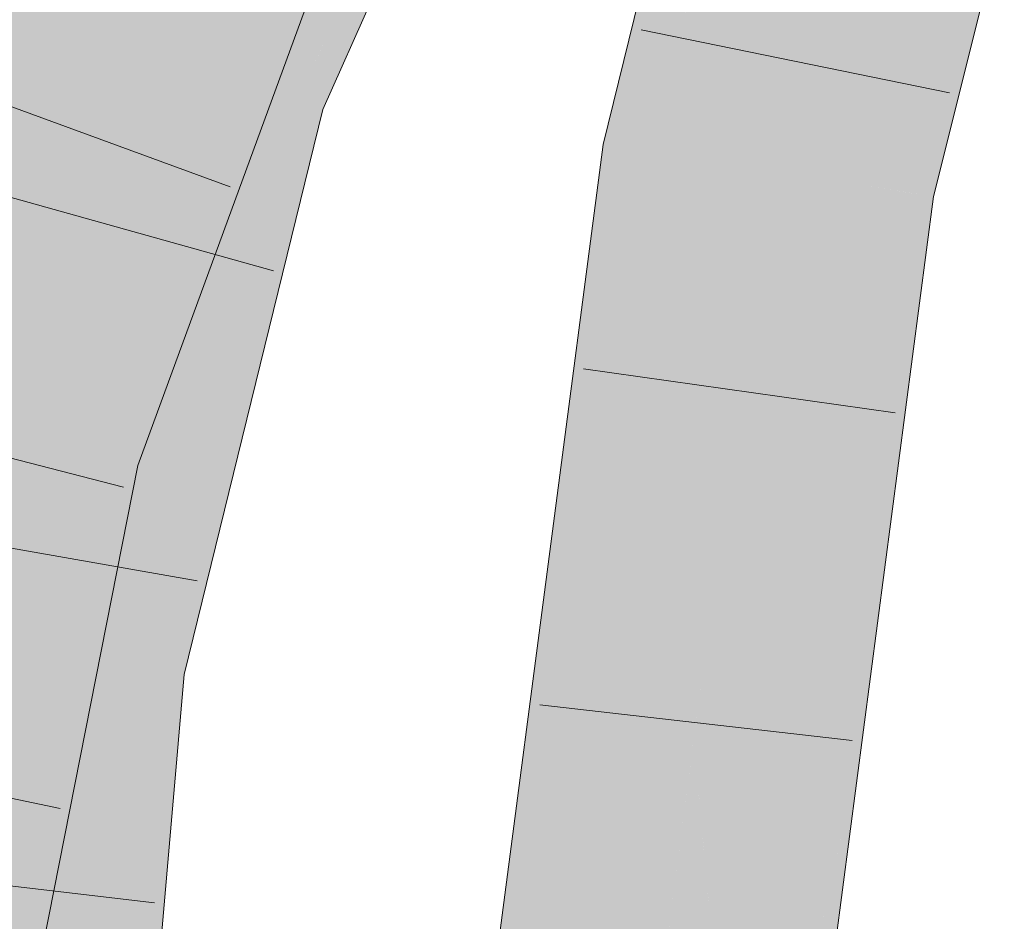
# Model space of a CAD drawing. Extents: x -500 to 300, y 62 to 1162.
# Tile 178 of 256: x 162.619 to 163.355, y 949.803 to 950.476. Entities that reach past the tile are written whole.
import ezdxf

# ---------------------------------------------------------------- set-up
doc = ezdxf.new("R2010")
doc.units = 0
doc.layers.get('0').update_dxf_attribs({"lineweight": 13})
for name, color, linetype, lineweight, true_color in [('E_Leerrohr 25-A06G93S78I', 7, 'Continuous', 9, 0xff8000), ('E_Leerrohr 25-Shading', 7, 'Continuous', 9, 0xff8000), ('E_Leerrohr 32-A06G93SF8I', 7, 'Continuous', 9, 0x00b300), ('E_Leerrohr 32-Shading', 7, 'Continuous', 9, 0x00b300)]:
    doc.layers.add(name, color=color, linetype=linetype, lineweight=lineweight, true_color=true_color)

# ---------------------------------------------------------------- blocks, each defined once
blk = doc.blocks.new('Shading-A06G93GV8I', base_point=(241.45081, 904.12592))
at = {"layer": 'E_Leerrohr 25-Shading', "color": 43, "true_color": 0xd7ab7f}
for points in [[(163.11488, 950.62537), (163.05501, 950.38312), (163.09441, 950.39044), (163.09117, 950.37744)], [(163.11488, 950.62537), (163.09441, 950.39044), (163.1342, 950.61975)], [(163.14026, 950.61798), (163.10043, 950.42523), (163.11667, 950.48035), (163.09441, 950.39044)], [(163.1342, 950.61975), (163.10043, 950.42523), (163.14026, 950.61798)], [(163.32828, 950.5387), (163.31979, 950.5658), (163.29434, 950.34534), (163.26579, 950.34985)], [(163.34073, 950.4989), (163.32828, 950.5387), (163.30196, 950.34412), (163.29434, 950.34534)], [(162.95322, 949.60565), (162.98972, 949.60278), (163.05501, 950.38312), (163.09117, 950.37744)], [(163.16595, 949.58899), (163.19206, 949.7605), (163.26579, 950.34985)], [(163.26579, 950.34985), (163.19206, 949.7605), (163.25949, 950.20337)], [(163.28142, 950.34735), (163.26579, 950.34985), (163.25949, 950.20337)], [(163.25258, 950.04254), (163.28142, 950.34735), (163.25949, 950.20337)], [(163.25258, 950.04254), (163.28409, 950.23456), (163.28142, 950.34735), (163.29434, 950.34534)], [(163.30196, 950.34412), (163.29434, 950.34534), (163.27573, 950.14435)], [(163.24968, 949.97546), (163.27573, 950.14435), (163.25258, 950.04254), (163.28409, 950.23456)], [(163.19206, 949.7605), (163.25258, 950.04254), (163.25949, 950.20337)], [(163.27573, 950.14435), (163.24968, 949.97546), (163.26836, 950.0882)], [(163.24968, 949.97546), (163.2478, 949.93152), (163.26836, 950.0882)], [(163.19206, 949.7605), (163.17056, 949.58862), (163.25258, 950.04254), (163.20869, 949.77509)], [(163.20869, 949.77509), (163.24968, 949.97546), (163.25258, 950.04254)], [(163.22745, 949.84119), (163.24968, 949.97546), (163.19835, 949.71198), (163.20869, 949.77509)], [(163.2478, 949.93152), (163.24968, 949.97546), (163.22745, 949.84119)], [(163.2478, 949.93152), (163.19835, 949.71198), (163.20245, 949.58612), (163.17801, 949.58801)]]:
    blk.add_solid(points, dxfattribs=at)
at = {"layer": 'E_Leerrohr 25-Shading', "color": 31, "true_color": 0xfabd7f}
for points in [[(163.09117, 950.37744), (163.17848, 950.36365), (163.15004, 950.61517), (163.23491, 950.59052)], [(163.23491, 950.59052), (163.17848, 950.36365), (163.31979, 950.5658), (163.24446, 950.35321)], [(163.24446, 950.35321), (163.26579, 950.34985), (163.31979, 950.5658)], [(162.98972, 949.60278), (163.07784, 949.59589), (163.09117, 950.37744), (163.17848, 950.36365)], [(163.17538, 950.17175), (163.17848, 950.36365), (163.14175, 950.0835)], [(163.24446, 950.35321), (163.17848, 950.36365), (163.17538, 950.17175)], [(163.16595, 949.58899), (163.26579, 950.34985), (163.17282, 950.01312), (163.2657, 950.34985)], [(163.2657, 950.34985), (163.24446, 950.35321), (163.17282, 950.01312), (163.17538, 950.17175)], [(163.1228, 949.93884), (163.17538, 950.17175), (163.14175, 950.0835)], [(163.1228, 949.93884), (163.13191, 949.86487), (163.17538, 950.17175), (163.17282, 950.01312)], [(163.13191, 949.86487), (163.16595, 949.58899), (163.17282, 950.01312)], [(163.1228, 949.93884), (163.07784, 949.59589), (163.15475, 949.58984)], [(163.13191, 949.86487), (163.1228, 949.93884), (163.13016, 949.85852)], [(163.15475, 949.58984), (163.16595, 949.58899), (163.13016, 949.85852), (163.13191, 949.86487)]]:
    blk.add_solid(points, dxfattribs=at)
at = {"layer": 'E_Leerrohr 32-Shading', "color": 83, "true_color": 0x7fd57f}
for points in [[(162.97171, 950.78345), (162.81232, 950.64069), (162.78951, 950.42798), (162.72725, 950.44897)], [(162.97171, 950.78345), (162.78951, 950.42798), (162.87341, 950.56158)], [(162.81232, 950.64069), (162.79683, 950.65259), (162.72725, 950.44897)], [(162.79407, 950.64447), (162.64349, 950.47717), (162.69966, 950.45825)], [(162.72725, 950.44897), (162.79407, 950.64447), (162.69966, 950.45825)], [(162.65265, 950.61157), (162.50084, 950.19696), (162.67853, 950.59961), (162.58467, 950.17517)], [(162.58467, 950.17517), (162.5864, 950.17474), (162.67853, 950.59961), (162.73289, 950.57446)], [(162.58789, 950.17438), (162.73289, 950.57446), (162.5864, 950.17474)], [(162.58789, 950.17438), (162.65828, 950.28778), (162.73289, 950.57446), (162.74031, 950.55682)], [(162.78951, 950.42798), (162.81102, 950.42072), (162.87341, 950.56158)], [(162.74031, 950.55682), (162.7093, 950.45514), (162.74548, 950.54456)], [(162.7746, 950.47528), (162.8131, 950.53735), (162.74548, 950.54456), (162.74945, 950.55438)], [(162.7093, 950.45514), (162.65828, 950.28778), (162.74548, 950.54456), (162.7746, 950.47528)], [(162.7746, 950.47528), (162.783, 950.45526), (162.8131, 950.53735)], [(162.72725, 950.44897), (162.64349, 950.47717), (162.61217, 950.19922), (162.57945, 950.21606)], [(162.62865, 950.19073), (162.783, 950.45526), (162.65826, 950.28778), (162.7746, 950.47528)], [(162.783, 950.45526), (162.70909, 950.32861), (162.73454, 950.32318)], [(162.72725, 950.44897), (162.61217, 950.19922), (162.71396, 950.39478)], [(162.72725, 950.44897), (162.65993, 950.17462), (162.78951, 950.42798)], [(162.65993, 950.17462), (162.81102, 950.42072), (162.78951, 950.42798)], [(162.81102, 950.42072), (162.65993, 950.17462), (162.69244, 949.99445), (162.61833, 950.00519)], [(162.81102, 950.42072), (162.69244, 949.99445), (162.72604, 950.07489)], [(162.61217, 950.19922), (162.65993, 950.17462), (162.71396, 950.39478)], [(162.73454, 950.32318), (162.70909, 950.32861), (162.62105, 950.16577), (162.62866, 950.19073)], [(162.73454, 950.32318), (162.62105, 950.16577), (162.67195, 950.15259)], [(162.61501, 950.16736), (162.62865, 950.19073), (162.58789, 950.17438), (162.65826, 950.28778)], [(162.54251, 950.06537), (162.64742, 950.18109), (162.61217, 950.19922)], [(162.62866, 950.19073), (162.61501, 950.16736), (162.62105, 950.16577)], [(162.54251, 950.06537), (162.60732, 950.01392), (162.64742, 950.18109), (162.63101, 950.08191)], [(162.65993, 950.17462), (162.64742, 950.18109), (162.61833, 950.00519)], [(162.62105, 950.16577), (162.61501, 950.16736), (162.59793, 950.09039), (162.60629, 950.14929)], [(162.62105, 950.16577), (162.59793, 950.09039), (162.60582, 950.09705)], [(162.67195, 950.15259), (162.62105, 950.16577), (162.60582, 950.09705)], [(162.54276, 949.70166), (162.6236, 949.90814), (162.55518, 949.78912), (162.67195, 950.15259)], [(162.57143, 949.90369), (162.55518, 949.78912), (162.67192, 950.15253), (162.67195, 950.15259)], [(162.67192, 950.15253), (162.60582, 950.09705), (162.57143, 949.90369), (162.58649, 950.00977)], [(162.60732, 950.01392), (162.61833, 950.00519), (162.63101, 950.08191)], [(162.69244, 949.99445), (162.70581, 949.99249), (162.72604, 950.07489)], [(162.61833, 950.00519), (162.59058, 949.68597), (162.69244, 949.99445)], [(162.70581, 949.99249), (162.59058, 949.68597), (162.57265, 949.2337), (162.5513, 949.23419)], [(162.70581, 949.99249), (162.57265, 949.2337), (162.67323, 949.61804)], [(162.59058, 949.68597), (162.70581, 949.99249), (162.69244, 949.99445)], [(162.6236, 949.90814), (162.61397, 949.88361), (162.61865, 949.88324)]]:
    blk.add_solid(points, dxfattribs=at)
at = {"layer": 'E_Leerrohr 32-Shading', "color": 83, "true_color": 0x7fbd7f}
for points in [[(162.9398, 950.6366), (162.98199, 950.73157), (162.84444, 950.45471), (162.95074, 950.68262)], [(162.81102, 950.42072), (162.84438, 950.45459), (162.89943, 950.60229), (162.95074, 950.68262)], [(162.95276, 950.66132), (162.83961, 950.41113), (162.88763, 950.50372), (162.84572, 950.40906)], [(162.9398, 950.6366), (162.83961, 950.41113), (162.95276, 950.66132)], [(162.83961, 950.41113), (162.9398, 950.6366), (162.82619, 950.41565), (162.84444, 950.45471)], [(162.61942, 950.62689), (162.59653, 950.56439), (162.50084, 950.19696), (162.49147, 950.19934)], [(162.61942, 950.62689), (162.50084, 950.19696), (162.65265, 950.61157)], [(162.81102, 950.42072), (162.89943, 950.60229), (162.87341, 950.56158)], [(162.81313, 950.53741), (162.783, 950.45526), (162.81718, 950.53552)], [(162.82425, 950.53229), (162.81718, 950.53552), (162.79799, 950.47107), (162.783, 950.45526)], [(162.83553, 950.52704), (162.82425, 950.53229), (162.82416, 950.49866), (162.79799, 950.47107)], [(162.75865, 950.31818), (162.83624, 950.49451), (162.82416, 950.49866), (162.84636, 950.52203)], [(162.68436, 950.14935), (162.82416, 950.49866), (162.73454, 950.32318), (162.79799, 950.47107)], [(162.75865, 950.31818), (162.82416, 950.49866), (162.75246, 950.31952)], [(162.6088, 950.48883), (162.57945, 950.21606), (162.62012, 950.48505)], [(162.76102, 950.31763), (162.80959, 950.42419), (162.75865, 950.31818), (162.83624, 950.49451)], [(162.81404, 950.43396), (162.83624, 950.49451), (162.80963, 950.42432)], [(162.57945, 950.21606), (162.64349, 950.47717), (162.62012, 950.48505)], [(162.79799, 950.47107), (162.783, 950.45526), (162.73454, 950.32318)], [(162.84438, 950.45459), (162.81102, 950.42072), (162.82426, 950.41626)], [(162.82619, 950.41565), (162.84438, 950.45459), (162.82426, 950.41626)], [(162.70348, 950.14441), (162.7074, 950.14337), (162.80963, 950.42432), (162.81404, 950.43396)], [(162.70348, 950.14441), (162.80959, 950.42419), (162.68436, 950.14935), (162.68619, 950.1535)], [(162.82426, 950.41626), (162.81102, 950.42072), (162.7832, 950.26935), (162.72604, 950.07489)], [(162.83961, 950.41113), (162.82619, 950.41565), (162.73874, 950.11035), (162.78305, 950.26886)], [(162.82619, 950.41565), (162.82426, 950.41626), (162.7832, 950.26935)], [(162.81827, 950.29736), (162.84572, 950.40906), (162.72403, 949.98987), (162.81721, 950.32947)], [(162.83961, 950.41113), (162.73874, 950.11035), (162.81721, 950.32947)], [(162.81721, 950.32947), (162.84572, 950.40906), (162.83961, 950.41113)], [(162.72403, 949.98987), (162.81721, 950.32947), (162.70581, 949.99249), (162.73874, 950.11035)], [(162.68436, 950.14935), (162.73454, 950.32318), (162.67195, 950.15259)], [(162.68436, 950.14935), (162.75865, 950.31818), (162.75246, 950.31952)], [(162.68619, 950.1535), (162.76102, 950.31763), (162.75865, 950.31818)], [(162.81827, 950.29736), (162.72403, 949.98987), (162.73819, 949.98785)], [(162.74205, 949.98724), (162.81827, 950.29736), (162.73819, 949.98785)], [(162.78305, 950.26886), (162.72604, 950.07489), (162.73874, 950.11035)], [(162.67195, 950.15259), (162.6236, 949.90814), (162.68436, 950.14935)], [(162.70348, 950.14441), (162.68436, 950.14935), (162.62755, 949.91925), (162.68137, 950.13751)], [(162.70348, 950.14441), (162.62755, 949.91925), (162.69542, 950.1098)], [(162.65536, 949.88049), (162.7074, 950.14337), (162.64227, 949.88153), (162.69542, 950.1098)], [(162.69542, 950.1098), (162.7074, 950.14337), (162.70348, 950.14441)], [(162.68137, 950.13751), (162.6236, 949.90814), (162.62755, 949.91925)], [(162.54565, 949.46674), (162.69542, 950.1098), (162.61865, 949.88324), (162.62755, 949.91925)], [(162.73874, 950.11035), (162.72604, 950.07489), (162.70581, 949.99249)], [(162.72427, 949.78302), (162.74205, 949.98724), (162.64601, 949.23199), (162.73067, 949.92627)], [(162.70581, 949.99249), (162.67323, 949.61804), (162.72403, 949.98987)], [(162.72437, 949.98981), (162.72403, 949.98987), (162.69714, 949.74634), (162.67323, 949.61804)], [(162.73819, 949.98785), (162.72437, 949.98981), (162.73067, 949.92627), (162.69714, 949.74634)], [(162.73067, 949.92627), (162.74205, 949.98724), (162.73819, 949.98785)], [(162.64601, 949.23199), (162.73067, 949.92627), (162.63966, 949.23212), (162.69714, 949.74634)], [(162.62755, 949.91925), (162.6236, 949.90814), (162.61865, 949.88324)], [(162.54565, 949.46674), (162.62283, 949.71606), (162.64227, 949.88153), (162.65536, 949.88049)]]:
    blk.add_solid(points, dxfattribs=at)
blk = doc.blocks.new('Referenz-A06G93SG8I')
at = {"layer": 'E_Leerrohr 25-A06G93S78I', "linetype": 'Continuous', "ltscale": 0.13}
for p, q in [((163.05501, 950.38313), (163.11488, 950.62538)), ((163.30195, 950.34413), (163.35494, 950.55561)), ((163.31387, 950.42158), (163.08365, 950.46872)), ((162.95322, 949.60564), (163.05501, 950.38313)), ((163.20246, 949.58613), (163.30195, 950.34413)), ((163.27326, 950.18267), (163.04055, 950.21542)), ((163.24114, 949.93774), (163.00768, 949.96459))]:
    blk.add_line(p, q, dxfattribs=at)
at = {"layer": 'E_Leerrohr 32-A06G93SF8I', "linetype": 'Continuous', "ltscale": 0.13}
for p, q in [((162.84572, 950.40905), (163.0033, 950.76491)), ((162.70739, 950.14337), (162.84636, 950.52205)), ((162.77626, 950.35137), (162.55559, 950.43217)), ((162.74205, 949.98727), (162.84572, 950.40905)), ((162.80881, 950.28855), (162.58248, 950.35178)), ((162.69657, 950.12713), (162.4689, 950.18536)), ((162.57281, 949.46325), (162.70739, 950.14337)), ((162.7518, 950.05712), (162.52031, 950.09762)), ((162.67626, 949.23125), (162.74205, 949.98727)), ((162.64925, 949.88697), (162.41921, 949.93502)), ((162.71982, 949.81651), (162.48642, 949.84384))]:
    blk.add_line(p, q, dxfattribs=at)

msp = doc.modelspace()

# ---------------------------------------------------------------- block references
at = {"color": 8, "lineweight": 25, "ltscale": 0.25, "true_color": 0x808080}
msp.add_blockref('Referenz-A06G93SG8I', (0, 0), dxfattribs=at)
msp.add_blockref('Shading-A06G93GV8I', (241.45081, 904.12592))

doc.saveas('drawing.dxf')
